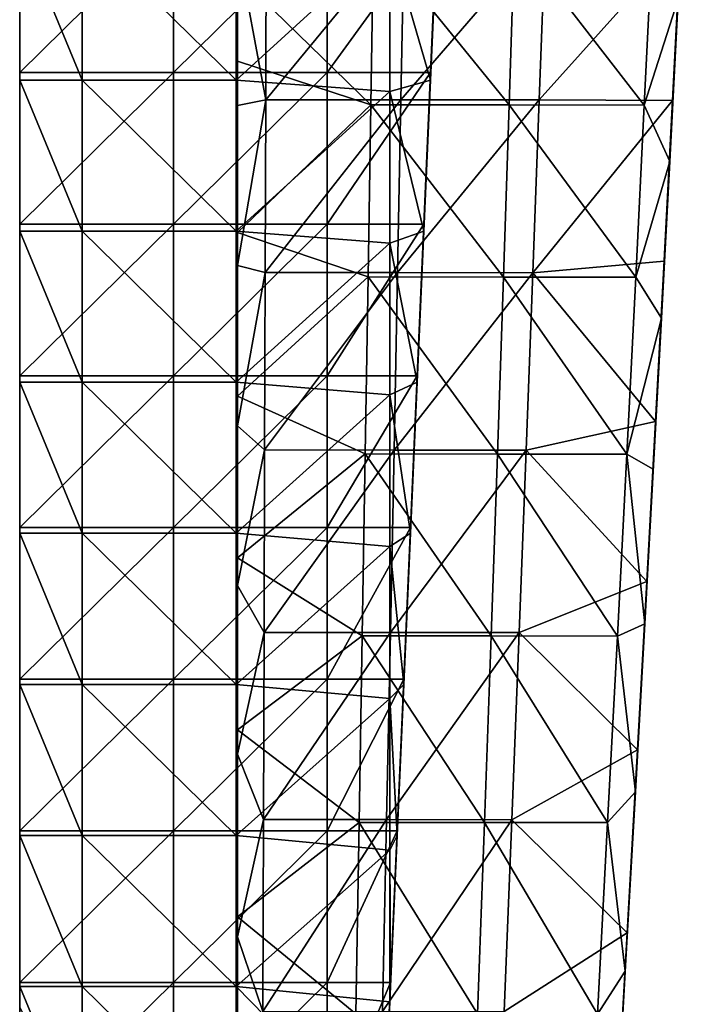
# Model space of a CAD drawing. Header units: millimetres. Extents: x -222 to 222, y 0 to 856.
# Tile 3 of 27: x -219 to -166, y 83 to 162. Entities that reach past the tile are written whole.
import ezdxf

# ---------------------------------------------------------------- set-up
doc = ezdxf.new("R2010")
doc.units = ezdxf.units.MM
doc.header["$LTSCALE"] = 65.185185
for name, color, linetype in [('41', 7, 'CONTINUOUS'), ('42', 7, 'CONTINUOUS'), ('43', 7, 'CONTINUOUS'), ('44', 7, 'CONTINUOUS'), ('47', 7, 'CONTINUOUS'), ('48', 7, 'CONTINUOUS'), ('49', 7, 'CONTINUOUS'), ('50', 7, 'CONTINUOUS')]:
    doc.layers.add(name, color=color, linetype=linetype)

msp = doc.modelspace()

# ---------------------------------------------------------------- linework, layer by layer
at = {"layer": '41', "linetype": 'Continuous'}
for points in [[(-190.353, 168.799, -461.049), (-190.562, 155.389, -462.742), (-201.25, 165.791, -461.425), (-190.353, 168.799, -461.049)], [(-190.353, 168.799, -461.049), (-179.472, 155.377, -462.741), (-190.562, 155.389, -462.742), (-190.353, 168.799, -461.049)], [(-179.037, 168.787, -461.048), (-179.472, 155.377, -462.741), (-190.353, 168.799, -461.049), (-179.037, 168.787, -461.048)], [(-179.037, 168.787, -461.048), (-168.633, 155.357, -462.741), (-179.472, 155.377, -462.741), (-179.037, 168.787, -461.048)], [(-167.982, 168.767, -461.048), (-168.633, 155.357, -462.741), (-179.037, 168.787, -461.048), (-167.982, 168.767, -461.048)], [(-167.982, 168.767, -461.048), (-165.919, 163.86, -461.661), (-168.633, 155.357, -462.741), (-167.982, 168.767, -461.048)], [(-201.25, 165.791, -461.425), (-190.562, 155.389, -462.742), (-201.25, 158.868, -462.299), (-201.25, 165.791, -461.425)], [(-165.919, 163.86, -461.661), (-166.597, 150.848, -463.32), (-168.633, 155.357, -462.741), (-165.919, 163.86, -461.661)], [(-201.25, 158.868, -462.299), (-190.562, 155.389, -462.742), (-201.25, 145.138, -464.068), (-201.25, 158.868, -462.299)], [(-190.562, 155.389, -462.742), (-190.78, 141.591, -464.532), (-201.25, 145.138, -464.068), (-190.562, 155.389, -462.742)], [(-190.562, 155.389, -462.742), (-179.931, 141.58, -464.531), (-190.78, 141.591, -464.532), (-190.562, 155.389, -462.742)], [(-179.472, 155.377, -462.741), (-179.931, 141.58, -464.531), (-190.562, 155.389, -462.742), (-179.472, 155.377, -462.741)], [(-179.472, 155.377, -462.741), (-169.318, 141.561, -464.531), (-179.931, 141.58, -464.531), (-179.472, 155.377, -462.741)], [(-168.633, 155.357, -462.741), (-169.318, 141.561, -464.531), (-179.472, 155.377, -462.741), (-168.633, 155.357, -462.741)], [(-168.633, 155.357, -462.741), (-166.597, 150.848, -463.32), (-169.318, 141.561, -464.531), (-168.633, 155.357, -462.741)], [(-166.597, 150.848, -463.32), (-167.266, 138.272, -464.963), (-169.318, 141.561, -464.531), (-166.597, 150.848, -463.32)], [(-201.25, 145.138, -464.068), (-190.78, 141.591, -464.532), (-201.25, 132.031, -465.799), (-201.25, 145.138, -464.068)], [(-190.78, 141.591, -464.532), (-191.008, 127.406, -466.419), (-201.25, 132.031, -465.799), (-190.78, 141.591, -464.532)], [(-190.78, 141.591, -464.532), (-180.412, 127.396, -466.418), (-191.008, 127.406, -466.419), (-190.78, 141.591, -464.532)], [(-179.931, 141.58, -464.531), (-180.412, 127.396, -466.418), (-190.78, 141.591, -464.532), (-179.931, 141.58, -464.531)], [(-179.931, 141.58, -464.531), (-170.036, 127.379, -466.418), (-180.412, 127.396, -466.418), (-179.931, 141.58, -464.531)], [(-169.318, 141.561, -464.531), (-170.036, 127.379, -466.418), (-179.931, 141.58, -464.531), (-169.318, 141.561, -464.531)], [(-169.318, 141.561, -464.531), (-167.266, 138.272, -464.963), (-170.036, 127.379, -466.418), (-169.318, 141.561, -464.531)], [(-167.266, 138.272, -464.963), (-167.92, 126.172, -466.58), (-170.036, 127.379, -466.418), (-167.266, 138.272, -464.963)], [(-201.25, 132.031, -465.799), (-191.008, 127.406, -466.419), (-201.25, 119.081, -467.547), (-201.25, 132.031, -465.799)], [(-191.008, 127.406, -466.419), (-191.245, 112.835, -468.402), (-201.25, 119.081, -467.547), (-191.008, 127.406, -466.419)], [(-191.008, 127.406, -466.419), (-180.917, 112.825, -468.402), (-191.245, 112.835, -468.402), (-191.008, 127.406, -466.419)], [(-180.412, 127.396, -466.418), (-180.917, 112.825, -468.402), (-191.008, 127.406, -466.419), (-180.412, 127.396, -466.418)], [(-180.412, 127.396, -466.418), (-170.789, 112.81, -468.401), (-180.917, 112.825, -468.402), (-180.412, 127.396, -466.418)], [(-170.036, 127.379, -466.418), (-170.789, 112.81, -468.401), (-180.412, 127.396, -466.418), (-170.036, 127.379, -466.418)], [(-170.036, 127.379, -466.418), (-168.6, 113.786, -468.266), (-170.789, 112.81, -468.401), (-170.036, 127.379, -466.418)], [(-167.92, 126.172, -466.58), (-168.6, 113.786, -468.266), (-170.036, 127.379, -466.418), (-167.92, 126.172, -466.58)], [(-201.25, 119.081, -467.547), (-191.245, 112.835, -468.402), (-201.25, 105.299, -469.446), (-201.25, 119.081, -467.547)], [(-168.6, 113.786, -468.266), (-169.351, 100.327, -470.134), (-170.789, 112.81, -468.401), (-168.6, 113.786, -468.266)], [(-191.245, 112.835, -468.402), (-191.493, 97.876, -470.483), (-201.25, 105.299, -469.446), (-191.245, 112.835, -468.402)], [(-191.245, 112.835, -468.402), (-181.445, 97.868, -470.483), (-191.493, 97.876, -470.483), (-191.245, 112.835, -468.402)], [(-180.917, 112.825, -468.402), (-181.445, 97.868, -470.483), (-191.245, 112.835, -468.402), (-180.917, 112.825, -468.402)], [(-180.917, 112.825, -468.402), (-171.576, 97.854, -470.482), (-181.445, 97.868, -470.483), (-180.917, 112.825, -468.402)], [(-170.789, 112.81, -468.401), (-171.576, 97.854, -470.482), (-180.917, 112.825, -468.402), (-170.789, 112.81, -468.401)], [(-170.789, 112.81, -468.401), (-169.351, 100.327, -470.134), (-171.576, 97.854, -470.482), (-170.789, 112.81, -468.401)], [(-201.25, 105.299, -469.446), (-191.493, 97.876, -470.483), (-201.25, 90.315, -471.551), (-201.25, 105.299, -469.446)], [(-169.351, 100.327, -470.134), (-170.165, 85.949, -472.167), (-171.576, 97.854, -470.482), (-169.351, 100.327, -470.134)], [(-191.493, 97.876, -470.483), (-191.749, 82.531, -472.66), (-201.25, 90.315, -471.551), (-191.493, 97.876, -470.483)], [(-191.493, 97.876, -470.483), (-181.996, 82.523, -472.66), (-191.749, 82.531, -472.66), (-191.493, 97.876, -470.483)], [(-181.445, 97.868, -470.483), (-181.996, 82.523, -472.66), (-191.493, 97.876, -470.483), (-181.445, 97.868, -470.483)], [(-181.445, 97.868, -470.483), (-172.398, 82.511, -472.66), (-181.996, 82.523, -472.66), (-181.445, 97.868, -470.483)], [(-171.576, 97.854, -470.482), (-172.398, 82.511, -472.66), (-181.445, 97.868, -470.483), (-171.576, 97.854, -470.482)], [(-171.576, 97.854, -470.482), (-170.165, 85.949, -472.167), (-172.398, 82.511, -472.66), (-171.576, 97.854, -470.482)], [(-201.25, 90.315, -471.551), (-191.749, 82.531, -472.66), (-201.25, 74.406, -473.83), (-201.25, 90.315, -471.551)], [(-170.165, 85.949, -472.167), (-171.04, 70.715, -474.361), (-172.398, 82.511, -472.66), (-170.165, 85.949, -472.167)]]:
    msp.add_3dface(points, dxfattribs=at)
at = {"layer": '42', "linetype": 'Continuous'}
for points in [[(-165.668, 169.175, -427.767), (-165.707, 168.438, -425.599), (-166.361, 155.726, -430.111), (-165.668, 169.175, -427.767)], [(-165.668, 169.175, -427.767), (-166.361, 155.726, -430.111), (-165.668, 169.046, -438.828), (-165.668, 169.175, -427.767)], [(-165.668, 169.046, -438.828), (-166.361, 155.726, -430.111), (-166.361, 155.61, -440.956), (-165.668, 169.046, -438.828)], [(-165.668, 169.046, -438.828), (-166.361, 155.61, -440.956), (-165.668, 168.901, -450.144), (-165.668, 169.046, -438.828)], [(-165.919, 163.86, -461.661), (-165.668, 168.901, -450.144), (-166.361, 155.478, -452.046), (-165.919, 163.86, -461.661)], [(-165.668, 168.901, -450.144), (-166.361, 155.61, -440.956), (-166.361, 155.478, -452.046), (-165.668, 168.901, -450.144)], [(-165.707, 168.438, -425.599), (-166.362, 155.732, -427.854), (-166.361, 155.726, -430.111), (-165.707, 168.438, -425.599)], [(-166.597, 150.848, -463.32), (-165.919, 163.86, -461.661), (-166.361, 155.478, -452.046), (-166.597, 150.848, -463.32)], [(-166.361, 155.726, -430.111), (-167.04, 142.851, -430.197), (-167.09, 141.89, -432.585), (-166.361, 155.726, -430.111)], [(-166.361, 155.726, -430.111), (-167.09, 141.89, -432.585), (-166.361, 155.61, -440.956), (-166.361, 155.726, -430.111)], [(-166.361, 155.61, -440.956), (-167.09, 141.89, -432.585), (-167.09, 141.787, -443.205), (-166.361, 155.61, -440.956)], [(-166.361, 155.61, -440.956), (-167.09, 141.787, -443.205), (-166.361, 155.478, -452.046), (-166.361, 155.61, -440.956)], [(-166.597, 150.848, -463.32), (-166.361, 155.478, -452.046), (-167.09, 141.669, -454.054), (-166.597, 150.848, -463.32)], [(-166.361, 155.478, -452.046), (-167.09, 141.787, -443.205), (-167.09, 141.669, -454.054), (-166.361, 155.478, -452.046)], [(-166.362, 155.732, -427.854), (-167.04, 142.851, -430.197), (-166.361, 155.726, -430.111), (-166.362, 155.732, -427.854)], [(-167.266, 138.272, -464.963), (-166.597, 150.848, -463.32), (-167.09, 141.669, -454.054), (-167.266, 138.272, -464.963)], [(-167.04, 142.851, -430.197), (-167.729, 129.999, -432.586), (-167.09, 141.89, -432.585), (-167.04, 142.851, -430.197)], [(-167.09, 141.89, -432.585), (-167.729, 129.999, -432.586), (-167.854, 127.668, -435.191), (-167.09, 141.89, -432.585)], [(-167.09, 141.89, -432.585), (-167.854, 127.668, -435.191), (-167.09, 141.787, -443.205), (-167.09, 141.89, -432.585)], [(-167.09, 141.787, -443.205), (-167.854, 127.668, -435.191), (-167.854, 127.578, -445.573), (-167.09, 141.787, -443.205)], [(-167.09, 141.787, -443.205), (-167.854, 127.578, -445.573), (-167.09, 141.669, -454.054), (-167.09, 141.787, -443.205)], [(-167.266, 138.272, -464.963), (-167.09, 141.669, -454.054), (-167.854, 127.473, -456.169), (-167.266, 138.272, -464.963)], [(-167.09, 141.669, -454.054), (-167.854, 127.578, -445.573), (-167.854, 127.473, -456.169), (-167.09, 141.669, -454.054)], [(-167.92, 126.172, -466.58), (-167.266, 138.272, -464.963), (-167.854, 127.473, -456.169), (-167.92, 126.172, -466.58)], [(-167.729, 129.999, -432.586), (-168.428, 117.186, -435.016), (-167.854, 127.668, -435.191), (-167.729, 129.999, -432.586)], [(-167.854, 127.668, -435.191), (-168.428, 117.186, -435.016), (-168.654, 113.06, -437.928), (-167.854, 127.668, -435.191)], [(-167.854, 127.668, -435.191), (-168.654, 113.06, -437.928), (-167.854, 127.578, -445.573), (-167.854, 127.668, -435.191)], [(-167.854, 127.578, -445.573), (-168.654, 113.06, -437.928), (-168.654, 112.982, -448.061), (-167.854, 127.578, -445.573)], [(-167.854, 127.578, -445.573), (-168.654, 112.982, -448.061), (-167.854, 127.473, -456.169), (-167.854, 127.578, -445.573)], [(-167.92, 126.172, -466.58), (-167.854, 127.473, -456.169), (-168.654, 112.892, -458.391), (-167.92, 126.172, -466.58)], [(-167.854, 127.473, -456.169), (-168.654, 112.982, -448.061), (-168.654, 112.892, -458.391), (-167.854, 127.473, -456.169)], [(-168.6, 113.786, -468.266), (-167.92, 126.172, -466.58), (-168.654, 112.892, -458.391), (-168.6, 113.786, -468.266)], [(-168.428, 117.186, -435.016), (-169.176, 103.685, -437.624), (-168.654, 113.06, -437.928), (-168.428, 117.186, -435.016)], [(-169.351, 100.327, -470.134), (-168.6, 113.786, -468.266), (-168.654, 112.892, -458.391), (-169.351, 100.327, -470.134)], [(-168.654, 113.06, -437.928), (-169.176, 103.685, -437.624), (-169.49, 98.067, -440.795), (-168.654, 113.06, -437.928)], [(-168.654, 113.06, -437.928), (-169.49, 98.067, -440.795), (-168.654, 112.982, -448.061), (-168.654, 113.06, -437.928)], [(-168.654, 112.982, -448.061), (-169.49, 98.067, -440.795), (-169.49, 98, -450.669), (-168.654, 112.982, -448.061)], [(-168.654, 112.982, -448.061), (-169.49, 98, -450.669), (-168.654, 112.892, -458.391), (-168.654, 112.982, -448.061)], [(-169.351, 100.327, -470.134), (-168.654, 112.892, -458.391), (-169.49, 97.923, -460.719), (-169.351, 100.327, -470.134)], [(-168.654, 112.892, -458.391), (-169.49, 98, -450.669), (-169.49, 97.923, -460.719), (-168.654, 112.892, -458.391)], [(-169.176, 103.685, -437.624), (-170.002, 89.017, -440.51), (-169.49, 98.067, -440.795), (-169.176, 103.685, -437.624)], [(-170.165, 85.949, -472.167), (-169.351, 100.327, -470.134), (-169.49, 97.923, -460.719), (-170.165, 85.949, -472.167)], [(-169.49, 98.067, -440.795), (-170.002, 89.017, -440.51), (-170.361, 82.687, -443.794), (-169.49, 98.067, -440.795)], [(-169.49, 98.067, -440.795), (-170.361, 82.687, -443.794), (-169.49, 98, -450.669), (-169.49, 98.067, -440.795)], [(-169.49, 98, -450.669), (-170.361, 82.687, -443.794), (-170.361, 82.633, -453.398), (-169.49, 98, -450.669)], [(-169.49, 98, -450.669), (-170.361, 82.633, -453.398), (-169.49, 97.923, -460.719), (-169.49, 98, -450.669)], [(-170.165, 85.949, -472.167), (-169.49, 97.923, -460.719), (-170.361, 82.569, -463.153), (-170.165, 85.949, -472.167)], [(-169.49, 97.923, -460.719), (-170.361, 82.633, -453.398), (-170.361, 82.569, -463.153), (-169.49, 97.923, -460.719)], [(-170.002, 89.017, -440.51), (-170.894, 73.406, -443.637), (-170.361, 82.687, -443.794), (-170.002, 89.017, -440.51)], [(-171.04, 70.715, -474.361), (-170.165, 85.949, -472.167), (-170.361, 82.569, -463.153), (-171.04, 70.715, -474.361)]]:
    msp.add_3dface(points, dxfattribs=at)
at = {"layer": '43', "linetype": 'Continuous'}
for points in [[(-198.932, 169.241, -425.467), (-201.25, 167.995, -425.685), (-198.975, 155.786, -427.853), (-198.932, 169.241, -425.467)], [(-198.932, 169.241, -425.467), (-198.975, 155.786, -427.853), (-187.881, 169.235, -425.467), (-198.932, 169.241, -425.467)], [(-187.881, 169.235, -425.467), (-198.975, 155.786, -427.853), (-188.139, 155.781, -427.853), (-187.881, 169.235, -425.467)], [(-187.881, 169.235, -425.467), (-188.139, 155.781, -427.853), (-176.565, 169.221, -425.466), (-187.881, 169.235, -425.467)], [(-176.565, 169.221, -425.466), (-188.139, 155.781, -427.853), (-177.05, 155.768, -427.853), (-176.565, 169.221, -425.466)], [(-165.707, 168.438, -425.599), (-176.565, 169.221, -425.466), (-177.05, 155.768, -427.853), (-165.707, 168.438, -425.599)], [(-166.362, 155.732, -427.854), (-165.707, 168.438, -425.599), (-177.05, 155.768, -427.853), (-166.362, 155.732, -427.854)], [(-201.25, 167.995, -425.685), (-201.25, 155.329, -427.935), (-198.975, 155.786, -427.853), (-201.25, 167.995, -425.685)], [(-201.25, 155.329, -427.935), (-201.25, 142.49, -430.271), (-198.975, 155.786, -427.853), (-201.25, 155.329, -427.935)], [(-198.975, 155.786, -427.853), (-201.25, 142.49, -430.271), (-199.019, 141.946, -430.372), (-198.975, 155.786, -427.853)], [(-198.975, 155.786, -427.853), (-199.019, 141.946, -430.372), (-188.139, 155.781, -427.853), (-198.975, 155.786, -427.853)], [(-188.139, 155.781, -427.853), (-199.019, 141.946, -430.372), (-188.41, 141.941, -430.371), (-188.139, 155.781, -427.853)], [(-188.139, 155.781, -427.853), (-188.41, 141.941, -430.371), (-177.05, 155.768, -427.853), (-188.139, 155.781, -427.853)], [(-177.05, 155.768, -427.853), (-188.41, 141.941, -430.371), (-177.56, 141.928, -430.371), (-177.05, 155.768, -427.853)], [(-166.362, 155.732, -427.854), (-177.05, 155.768, -427.853), (-177.56, 141.928, -430.371), (-166.362, 155.732, -427.854)], [(-167.04, 142.851, -430.197), (-166.362, 155.732, -427.854), (-177.56, 141.928, -430.371), (-167.04, 142.851, -430.197)], [(-167.729, 129.999, -432.586), (-167.04, 142.851, -430.197), (-177.56, 141.928, -430.371), (-167.729, 129.999, -432.586)], [(-201.25, 142.49, -430.271), (-201.25, 129.657, -432.658), (-199.019, 141.946, -430.372), (-201.25, 142.49, -430.271)], [(-199.019, 141.946, -430.372), (-201.25, 129.657, -432.658), (-199.064, 127.719, -433.023), (-199.019, 141.946, -430.372)], [(-199.019, 141.946, -430.372), (-199.064, 127.719, -433.023), (-188.41, 141.941, -430.371), (-199.019, 141.946, -430.372)], [(-188.41, 141.941, -430.371), (-199.064, 127.719, -433.023), (-188.693, 127.714, -433.022), (-188.41, 141.941, -430.371)], [(-188.41, 141.941, -430.371), (-188.693, 127.714, -433.022), (-177.56, 141.928, -430.371), (-188.41, 141.941, -430.371)], [(-177.56, 141.928, -430.371), (-188.693, 127.714, -433.022), (-178.097, 127.702, -433.022), (-177.56, 141.928, -430.371)], [(-167.729, 129.999, -432.586), (-177.56, 141.928, -430.371), (-178.097, 127.702, -433.022), (-167.729, 129.999, -432.586)], [(-201.25, 129.657, -432.658), (-201.25, 116.848, -435.088), (-199.064, 127.719, -433.023), (-201.25, 129.657, -432.658)], [(-168.428, 117.186, -435.016), (-167.729, 129.999, -432.586), (-178.097, 127.702, -433.022), (-168.428, 117.186, -435.016)], [(-199.064, 127.719, -433.023), (-201.25, 116.848, -435.088), (-199.111, 113.106, -435.806), (-199.064, 127.719, -433.023)], [(-199.064, 127.719, -433.023), (-199.111, 113.106, -435.806), (-188.693, 127.714, -433.022), (-199.064, 127.719, -433.023)], [(-188.693, 127.714, -433.022), (-199.111, 113.106, -435.806), (-188.988, 113.101, -435.806), (-188.693, 127.714, -433.022)], [(-188.693, 127.714, -433.022), (-188.988, 113.101, -435.806), (-178.097, 127.702, -433.022), (-188.693, 127.714, -433.022)], [(-178.097, 127.702, -433.022), (-188.988, 113.101, -435.806), (-178.659, 113.091, -435.806), (-178.097, 127.702, -433.022)], [(-168.428, 117.186, -435.016), (-178.097, 127.702, -433.022), (-178.659, 113.091, -435.806), (-168.428, 117.186, -435.016)], [(-201.25, 116.848, -435.088), (-201.25, 103.356, -437.695), (-199.111, 113.106, -435.806), (-201.25, 116.848, -435.088)], [(-169.176, 103.685, -437.624), (-168.428, 117.186, -435.016), (-178.659, 113.091, -435.806), (-169.176, 103.685, -437.624)], [(-199.111, 113.106, -435.806), (-201.25, 103.356, -437.695), (-199.16, 98.107, -438.722), (-199.111, 113.106, -435.806)], [(-199.111, 113.106, -435.806), (-199.16, 98.107, -438.722), (-188.988, 113.101, -435.806), (-199.111, 113.106, -435.806)], [(-188.988, 113.101, -435.806), (-199.16, 98.107, -438.722), (-189.296, 98.103, -438.722), (-188.988, 113.101, -435.806)], [(-188.988, 113.101, -435.806), (-189.296, 98.103, -438.722), (-178.659, 113.091, -435.806), (-188.988, 113.101, -435.806)], [(-178.659, 113.091, -435.806), (-189.296, 98.103, -438.722), (-179.248, 98.093, -438.722), (-178.659, 113.091, -435.806)], [(-169.176, 103.685, -437.624), (-178.659, 113.091, -435.806), (-179.248, 98.093, -438.722), (-169.176, 103.685, -437.624)], [(-170.002, 89.017, -440.51), (-169.176, 103.685, -437.624), (-179.248, 98.093, -438.722), (-170.002, 89.017, -440.51)], [(-201.25, 103.356, -437.695), (-201.25, 88.712, -440.577), (-199.16, 98.107, -438.722), (-201.25, 103.356, -437.695)], [(-199.16, 98.107, -438.722), (-201.25, 88.712, -440.577), (-199.209, 82.721, -441.771), (-199.16, 98.107, -438.722)], [(-199.16, 98.107, -438.722), (-199.209, 82.721, -441.771), (-189.296, 98.103, -438.722), (-199.16, 98.107, -438.722)], [(-189.296, 98.103, -438.722), (-199.209, 82.721, -441.771), (-189.616, 82.718, -441.77), (-189.296, 98.103, -438.722)], [(-189.296, 98.103, -438.722), (-189.616, 82.718, -441.77), (-179.248, 98.093, -438.722), (-189.296, 98.103, -438.722)], [(-179.248, 98.093, -438.722), (-189.616, 82.718, -441.77), (-179.862, 82.709, -441.77), (-179.248, 98.093, -438.722)], [(-170.002, 89.017, -440.51), (-179.248, 98.093, -438.722), (-179.862, 82.709, -441.77), (-170.002, 89.017, -440.51)], [(-201.25, 88.712, -440.577), (-201.25, 73.136, -443.697), (-199.209, 82.721, -441.771), (-201.25, 88.712, -440.577)], [(-170.894, 73.406, -443.637), (-170.002, 89.017, -440.51), (-179.862, 82.709, -441.77), (-170.894, 73.406, -443.637)]]:
    msp.add_3dface(points, dxfattribs=at)
at = {"layer": '44', "linetype": 'Continuous'}
for points in [[(-201.25, 167.995, -425.685), (-201.25, 169.118, -436.375), (-201.25, 155.677, -438.552), (-201.25, 167.995, -425.685)], [(-201.25, 168.975, -447.691), (-201.25, 155.547, -449.642), (-201.25, 169.118, -436.375), (-201.25, 168.975, -447.691)], [(-201.25, 169.118, -436.375), (-201.25, 155.547, -449.642), (-201.25, 155.677, -438.552), (-201.25, 169.118, -436.375)], [(-201.25, 168.832, -458.749), (-201.25, 155.418, -460.484), (-201.25, 168.975, -447.691), (-201.25, 168.832, -458.749)], [(-201.25, 168.975, -447.691), (-201.25, 155.418, -460.484), (-201.25, 155.547, -449.642), (-201.25, 168.975, -447.691)], [(-201.25, 165.791, -461.425), (-201.25, 158.868, -462.299), (-201.25, 168.832, -458.749), (-201.25, 165.791, -461.425)], [(-201.25, 168.832, -458.749), (-201.25, 158.868, -462.299), (-201.25, 155.418, -460.484), (-201.25, 168.832, -458.749)], [(-201.25, 155.329, -427.935), (-201.25, 167.995, -425.685), (-201.25, 155.677, -438.552), (-201.25, 155.329, -427.935)], [(-201.25, 158.868, -462.299), (-201.25, 145.138, -464.068), (-201.25, 155.418, -460.484), (-201.25, 158.868, -462.299)], [(-201.25, 155.329, -427.935), (-201.25, 155.677, -438.552), (-201.25, 141.849, -440.852), (-201.25, 155.329, -427.935)], [(-201.25, 155.547, -449.642), (-201.25, 141.733, -451.702), (-201.25, 155.677, -438.552), (-201.25, 155.547, -449.642)], [(-201.25, 155.677, -438.552), (-201.25, 141.733, -451.702), (-201.25, 141.849, -440.852), (-201.25, 155.677, -438.552)], [(-201.25, 155.418, -460.484), (-201.25, 141.617, -462.318), (-201.25, 155.547, -449.642), (-201.25, 155.418, -460.484)], [(-201.25, 155.547, -449.642), (-201.25, 141.617, -462.318), (-201.25, 141.733, -451.702), (-201.25, 155.547, -449.642)], [(-201.25, 155.418, -460.484), (-201.25, 145.138, -464.068), (-201.25, 141.617, -462.318), (-201.25, 155.418, -460.484)], [(-201.25, 142.49, -430.271), (-201.25, 155.329, -427.935), (-201.25, 141.849, -440.852), (-201.25, 142.49, -430.271)], [(-201.25, 145.138, -464.068), (-201.25, 132.031, -465.799), (-201.25, 141.617, -462.318), (-201.25, 145.138, -464.068)], [(-201.25, 129.657, -432.658), (-201.25, 142.49, -430.271), (-201.25, 141.849, -440.852), (-201.25, 129.657, -432.658)], [(-201.25, 129.657, -432.658), (-201.25, 141.849, -440.852), (-201.25, 127.634, -443.275), (-201.25, 129.657, -432.658)], [(-201.25, 141.733, -451.702), (-201.25, 127.532, -453.871), (-201.25, 141.849, -440.852), (-201.25, 141.733, -451.702)], [(-201.25, 141.849, -440.852), (-201.25, 127.532, -453.871), (-201.25, 127.634, -443.275), (-201.25, 141.849, -440.852)], [(-201.25, 141.617, -462.318), (-201.25, 127.43, -464.25), (-201.25, 141.733, -451.702), (-201.25, 141.617, -462.318)], [(-201.25, 141.733, -451.702), (-201.25, 127.43, -464.25), (-201.25, 127.532, -453.871), (-201.25, 141.733, -451.702)], [(-201.25, 141.617, -462.318), (-201.25, 132.031, -465.799), (-201.25, 127.43, -464.25), (-201.25, 141.617, -462.318)], [(-201.25, 132.031, -465.799), (-201.25, 119.081, -467.547), (-201.25, 127.43, -464.25), (-201.25, 132.031, -465.799)], [(-201.25, 116.848, -435.088), (-201.25, 129.657, -432.658), (-201.25, 127.634, -443.275), (-201.25, 116.848, -435.088)], [(-201.25, 116.848, -435.088), (-201.25, 127.634, -443.275), (-201.25, 113.033, -445.82), (-201.25, 116.848, -435.088)], [(-201.25, 127.532, -453.871), (-201.25, 112.944, -456.15), (-201.25, 127.634, -443.275), (-201.25, 127.532, -453.871)], [(-201.25, 127.634, -443.275), (-201.25, 112.944, -456.15), (-201.25, 113.033, -445.82), (-201.25, 127.634, -443.275)], [(-201.25, 127.43, -464.25), (-201.25, 112.855, -466.281), (-201.25, 127.532, -453.871), (-201.25, 127.43, -464.25)], [(-201.25, 127.532, -453.871), (-201.25, 112.855, -466.281), (-201.25, 112.944, -456.15), (-201.25, 127.532, -453.871)], [(-201.25, 127.43, -464.25), (-201.25, 119.081, -467.547), (-201.25, 112.855, -466.281), (-201.25, 127.43, -464.25)], [(-201.25, 119.081, -467.547), (-201.25, 105.299, -469.446), (-201.25, 112.855, -466.281), (-201.25, 119.081, -467.547)], [(-201.25, 103.356, -437.695), (-201.25, 116.848, -435.088), (-201.25, 113.033, -445.82), (-201.25, 103.356, -437.695)], [(-201.25, 103.356, -437.695), (-201.25, 113.033, -445.82), (-201.25, 98.045, -448.488), (-201.25, 103.356, -437.695)], [(-201.25, 112.944, -456.15), (-201.25, 97.969, -458.538), (-201.25, 113.033, -445.82), (-201.25, 112.944, -456.15)], [(-201.25, 113.033, -445.82), (-201.25, 97.969, -458.538), (-201.25, 98.045, -448.488), (-201.25, 113.033, -445.82)], [(-201.25, 112.855, -466.281), (-201.25, 97.894, -468.41), (-201.25, 112.944, -456.15), (-201.25, 112.855, -466.281)], [(-201.25, 112.944, -456.15), (-201.25, 97.894, -468.41), (-201.25, 97.969, -458.538), (-201.25, 112.944, -456.15)], [(-201.25, 112.855, -466.281), (-201.25, 105.299, -469.446), (-201.25, 97.894, -468.41), (-201.25, 112.855, -466.281)], [(-201.25, 105.299, -469.446), (-201.25, 90.315, -471.551), (-201.25, 97.894, -468.41), (-201.25, 105.299, -469.446)], [(-201.25, 88.712, -440.577), (-201.25, 103.356, -437.695), (-201.25, 98.045, -448.488), (-201.25, 88.712, -440.577)], [(-201.25, 88.712, -440.577), (-201.25, 98.045, -448.488), (-201.25, 82.671, -451.279), (-201.25, 88.712, -440.577)], [(-201.25, 97.969, -458.538), (-201.25, 82.608, -461.035), (-201.25, 98.045, -448.488), (-201.25, 97.969, -458.538)], [(-201.25, 98.045, -448.488), (-201.25, 82.608, -461.035), (-201.25, 82.671, -451.279), (-201.25, 98.045, -448.488)], [(-201.25, 97.894, -468.41), (-201.25, 82.545, -470.637), (-201.25, 97.969, -458.538), (-201.25, 97.894, -468.41)], [(-201.25, 97.969, -458.538), (-201.25, 82.545, -470.637), (-201.25, 82.608, -461.035), (-201.25, 97.969, -458.538)], [(-201.25, 97.894, -468.41), (-201.25, 90.315, -471.551), (-201.25, 82.545, -470.637), (-201.25, 97.894, -468.41)], [(-201.25, 90.315, -471.551), (-201.25, 74.406, -473.83), (-201.25, 82.545, -470.637), (-201.25, 90.315, -471.551)], [(-201.25, 73.136, -443.697), (-201.25, 88.712, -440.577), (-201.25, 82.671, -451.279), (-201.25, 73.136, -443.697)]]:
    msp.add_3dface(points, dxfattribs=at)
at = {"layer": '47', "linetype": 'Continuous'}
for points in [[(-218.7, 170.114, -14.092), (-218.7, 157.963, -14.092), (-206.379, 170.114, -14.092), (-218.7, 170.114, -14.092)], [(-206.379, 170.114, -14.092), (-218.7, 157.963, -14.092), (-206.379, 157.963, -14.092), (-206.379, 170.114, -14.092)], [(-206.379, 170.114, -14.092), (-206.379, 157.963, -14.092), (-194.046, 170.114, -14.092), (-206.379, 170.114, -14.092)], [(-194.046, 170.114, -14.092), (-206.379, 157.963, -14.092), (-194.046, 157.963, -14.092), (-194.046, 170.114, -14.092)], [(-194.046, 170.114, -14.092), (-194.046, 157.963, -14.092), (-185.233, 170.114, -14.092), (-194.046, 170.114, -14.092)], [(-185.233, 170.114, -14.092), (-194.046, 157.963, -14.092), (-185.767, 157.963, -14.092), (-185.233, 170.114, -14.092)], [(-218.7, 157.963, -14.092), (-218.7, 145.812, -14.092), (-206.379, 157.963, -14.092), (-218.7, 157.963, -14.092)], [(-206.379, 157.963, -14.092), (-218.7, 145.812, -14.092), (-206.379, 145.812, -14.092), (-206.379, 157.963, -14.092)], [(-206.379, 157.963, -14.092), (-206.379, 145.812, -14.092), (-194.046, 157.963, -14.092), (-206.379, 157.963, -14.092)], [(-194.046, 157.963, -14.092), (-206.379, 145.812, -14.092), (-194.046, 145.812, -14.092), (-194.046, 157.963, -14.092)], [(-194.046, 157.963, -14.092), (-194.046, 145.812, -14.092), (-185.767, 157.963, -14.092), (-194.046, 157.963, -14.092)], [(-185.767, 157.963, -14.092), (-194.046, 145.812, -14.092), (-186.3, 145.812, -14.092), (-185.767, 157.963, -14.092)], [(-218.7, 145.812, -14.092), (-218.7, 133.661, -14.092), (-206.379, 145.812, -14.092), (-218.7, 145.812, -14.092)], [(-206.379, 145.812, -14.092), (-218.7, 133.661, -14.092), (-206.379, 133.661, -14.092), (-206.379, 145.812, -14.092)], [(-206.379, 145.812, -14.092), (-206.379, 133.661, -14.092), (-194.046, 145.812, -14.092), (-206.379, 145.812, -14.092)], [(-194.046, 145.812, -14.092), (-206.379, 133.661, -14.092), (-194.046, 133.661, -14.092), (-194.046, 145.812, -14.092)], [(-194.046, 145.812, -14.092), (-194.046, 133.661, -14.092), (-186.3, 145.812, -14.092), (-194.046, 145.812, -14.092)], [(-186.3, 145.812, -14.092), (-194.046, 133.661, -14.092), (-186.833, 133.661, -14.092), (-186.3, 145.812, -14.092)], [(-218.7, 133.661, -14.092), (-218.7, 121.51, -14.092), (-206.379, 133.661, -14.092), (-218.7, 133.661, -14.092)], [(-206.379, 133.661, -14.092), (-218.7, 121.51, -14.092), (-206.379, 121.51, -14.092), (-206.379, 133.661, -14.092)], [(-206.379, 133.661, -14.092), (-206.379, 121.51, -14.092), (-194.046, 133.661, -14.092), (-206.379, 133.661, -14.092)], [(-194.046, 133.661, -14.092), (-206.379, 121.51, -14.092), (-194.046, 121.51, -14.092), (-194.046, 133.661, -14.092)], [(-194.046, 133.661, -14.092), (-194.046, 121.51, -14.092), (-186.833, 133.661, -14.092), (-194.046, 133.661, -14.092)], [(-186.833, 133.661, -14.092), (-194.046, 121.51, -14.092), (-187.367, 121.51, -14.092), (-186.833, 133.661, -14.092)], [(-218.7, 121.51, -14.092), (-218.7, 109.359, -14.092), (-206.379, 121.51, -14.092), (-218.7, 121.51, -14.092)], [(-206.379, 121.51, -14.092), (-218.7, 109.359, -14.092), (-206.379, 109.359, -14.092), (-206.379, 121.51, -14.092)], [(-206.379, 121.51, -14.092), (-206.379, 109.359, -14.092), (-194.046, 121.51, -14.092), (-206.379, 121.51, -14.092)], [(-194.046, 121.51, -14.092), (-206.379, 109.359, -14.092), (-194.046, 109.359, -14.092), (-194.046, 121.51, -14.092)], [(-194.046, 121.51, -14.092), (-194.046, 109.359, -14.092), (-187.367, 121.51, -14.092), (-194.046, 121.51, -14.092)], [(-187.367, 121.51, -14.092), (-194.046, 109.359, -14.092), (-187.9, 109.359, -14.092), (-187.367, 121.51, -14.092)], [(-218.7, 109.359, -14.092), (-218.7, 97.208, -14.092), (-206.379, 109.359, -14.092), (-218.7, 109.359, -14.092)], [(-206.379, 109.359, -14.092), (-218.7, 97.208, -14.092), (-206.379, 97.208, -14.092), (-206.379, 109.359, -14.092)], [(-206.379, 109.359, -14.092), (-206.379, 97.208, -14.092), (-194.046, 109.359, -14.092), (-206.379, 109.359, -14.092)], [(-194.046, 109.359, -14.092), (-206.379, 97.208, -14.092), (-194.046, 97.208, -14.092), (-194.046, 109.359, -14.092)], [(-194.046, 109.359, -14.092), (-194.046, 97.208, -14.092), (-187.9, 109.359, -14.092), (-194.046, 109.359, -14.092)], [(-187.9, 109.359, -14.092), (-194.046, 97.208, -14.092), (-188.433, 97.208, -14.092), (-187.9, 109.359, -14.092)], [(-218.7, 97.208, -14.092), (-218.7, 85.057, -14.092), (-206.379, 97.208, -14.092), (-218.7, 97.208, -14.092)], [(-206.379, 97.208, -14.092), (-218.7, 85.057, -14.092), (-206.379, 85.057, -14.092), (-206.379, 97.208, -14.092)], [(-206.379, 97.208, -14.092), (-206.379, 85.057, -14.092), (-194.046, 97.208, -14.092), (-206.379, 97.208, -14.092)], [(-194.046, 97.208, -14.092), (-206.379, 85.057, -14.092), (-194.046, 85.057, -14.092), (-194.046, 97.208, -14.092)], [(-194.046, 97.208, -14.092), (-194.046, 85.057, -14.092), (-188.433, 97.208, -14.092), (-194.046, 97.208, -14.092)], [(-188.433, 97.208, -14.092), (-194.046, 85.057, -14.092), (-188.967, 85.057, -14.092), (-188.433, 97.208, -14.092)], [(-218.7, 85.057, -14.092), (-218.7, 72.906, -14.092), (-206.379, 85.057, -14.092), (-218.7, 85.057, -14.092)], [(-206.379, 85.057, -14.092), (-218.7, 72.906, -14.092), (-206.379, 72.906, -14.092), (-206.379, 85.057, -14.092)], [(-206.379, 85.057, -14.092), (-206.379, 72.906, -14.092), (-194.046, 85.057, -14.092), (-206.379, 85.057, -14.092)], [(-194.046, 85.057, -14.092), (-206.379, 72.906, -14.092), (-194.046, 72.906, -14.092), (-194.046, 85.057, -14.092)], [(-194.046, 85.057, -14.092), (-194.046, 72.906, -14.092), (-188.967, 85.057, -14.092), (-194.046, 85.057, -14.092)], [(-188.967, 85.057, -14.092), (-194.046, 72.906, -14.092), (-189.5, 72.906, -14.092), (-188.967, 85.057, -14.092)]]:
    msp.add_3dface(points, dxfattribs=at)
at = {"layer": '48', "linetype": 'Continuous'}
for points in [[(-185.233, 170.114, -14.092), (-185.767, 157.963, -14.092), (-185.233, 169.877, -26.217), (-185.233, 170.114, -14.092)], [(-185.233, 169.877, -26.217), (-185.767, 157.963, -14.092), (-185.767, 157.743, -26.024), (-185.233, 169.877, -26.217)], [(-185.233, 169.877, -26.217), (-185.767, 157.743, -26.024), (-185.233, 169.641, -38.355), (-185.233, 169.877, -26.217)], [(-185.233, 169.641, -38.355), (-185.767, 157.743, -26.024), (-185.767, 157.523, -37.968), (-185.233, 169.641, -38.355)], [(-185.233, 169.641, -38.355), (-185.767, 157.523, -37.968), (-185.233, 169.461, -47.548), (-185.233, 169.641, -38.355)], [(-185.233, 169.461, -47.548), (-185.767, 157.523, -37.968), (-185.767, 157.357, -47.015), (-185.233, 169.461, -47.548)], [(-185.767, 157.963, -14.092), (-186.3, 145.812, -14.092), (-185.767, 157.743, -26.024), (-185.767, 157.963, -14.092)], [(-185.767, 157.743, -26.024), (-186.3, 145.812, -14.092), (-186.3, 145.609, -25.831), (-185.767, 157.743, -26.024)], [(-185.767, 157.743, -26.024), (-186.3, 145.609, -25.831), (-185.767, 157.523, -37.968), (-185.767, 157.743, -26.024)], [(-185.767, 157.523, -37.968), (-186.3, 145.609, -25.831), (-186.3, 145.406, -37.582), (-185.767, 157.523, -37.968)], [(-185.767, 157.523, -37.968), (-186.3, 145.406, -37.582), (-185.767, 157.357, -47.015), (-185.767, 157.523, -37.968)], [(-185.767, 157.357, -47.015), (-186.3, 145.406, -37.582), (-186.3, 145.252, -46.483), (-185.767, 157.357, -47.015)], [(-186.3, 145.812, -14.092), (-186.833, 133.661, -14.092), (-186.3, 145.609, -25.831), (-186.3, 145.812, -14.092)], [(-186.3, 145.609, -25.831), (-186.833, 133.661, -14.092), (-186.833, 133.475, -25.638), (-186.3, 145.609, -25.831)], [(-186.3, 145.609, -25.831), (-186.833, 133.475, -25.638), (-186.3, 145.406, -37.582), (-186.3, 145.609, -25.831)], [(-186.3, 145.406, -37.582), (-186.833, 133.475, -25.638), (-186.833, 133.289, -37.196), (-186.3, 145.406, -37.582)], [(-186.3, 145.406, -37.582), (-186.833, 133.289, -37.196), (-186.3, 145.252, -46.483), (-186.3, 145.406, -37.582)], [(-186.3, 145.252, -46.483), (-186.833, 133.289, -37.196), (-186.833, 133.148, -45.95), (-186.3, 145.252, -46.483)], [(-186.833, 133.661, -14.092), (-187.367, 121.51, -14.092), (-186.833, 133.475, -25.638), (-186.833, 133.661, -14.092)], [(-186.833, 133.475, -25.638), (-187.367, 121.51, -14.092), (-187.367, 121.341, -25.445), (-186.833, 133.475, -25.638)], [(-186.833, 133.475, -25.638), (-187.367, 121.341, -25.445), (-186.833, 133.289, -37.196), (-186.833, 133.475, -25.638)], [(-186.833, 133.289, -37.196), (-187.367, 121.341, -25.445), (-187.367, 121.172, -36.81), (-186.833, 133.289, -37.196)], [(-186.833, 133.289, -37.196), (-187.367, 121.172, -36.81), (-186.833, 133.148, -45.95), (-186.833, 133.289, -37.196)], [(-186.833, 133.148, -45.95), (-187.367, 121.172, -36.81), (-187.367, 121.044, -45.418), (-186.833, 133.148, -45.95)], [(-187.367, 121.51, -14.092), (-187.9, 109.359, -14.092), (-187.367, 121.341, -25.445), (-187.367, 121.51, -14.092)], [(-187.367, 121.341, -25.445), (-187.9, 109.359, -14.092), (-187.9, 109.207, -25.252), (-187.367, 121.341, -25.445)], [(-187.367, 121.341, -25.445), (-187.9, 109.207, -25.252), (-187.367, 121.172, -36.81), (-187.367, 121.341, -25.445)], [(-187.367, 121.172, -36.81), (-187.9, 109.207, -25.252), (-187.9, 109.055, -36.424), (-187.367, 121.172, -36.81)], [(-187.367, 121.172, -36.81), (-187.9, 109.055, -36.424), (-187.367, 121.044, -45.418), (-187.367, 121.172, -36.81)], [(-187.367, 121.044, -45.418), (-187.9, 109.055, -36.424), (-187.9, 108.939, -44.885), (-187.367, 121.044, -45.418)], [(-187.9, 109.359, -14.092), (-188.433, 97.208, -14.092), (-187.9, 109.207, -25.252), (-187.9, 109.359, -14.092)], [(-187.9, 109.207, -25.252), (-188.433, 97.208, -14.092), (-188.433, 97.073, -25.059), (-187.9, 109.207, -25.252)], [(-187.9, 109.207, -25.252), (-188.433, 97.073, -25.059), (-187.9, 109.055, -36.424), (-187.9, 109.207, -25.252)], [(-187.9, 109.055, -36.424), (-188.433, 97.073, -25.059), (-188.433, 96.937, -36.037), (-187.9, 109.055, -36.424)], [(-187.9, 109.055, -36.424), (-188.433, 96.937, -36.037), (-187.9, 108.939, -44.885), (-187.9, 109.055, -36.424)], [(-187.9, 108.939, -44.885), (-188.433, 96.937, -36.037), (-188.433, 96.835, -44.353), (-187.9, 108.939, -44.885)], [(-188.433, 97.208, -14.092), (-188.967, 85.057, -14.092), (-188.433, 97.073, -25.059), (-188.433, 97.208, -14.092)], [(-188.433, 97.073, -25.059), (-188.967, 85.057, -14.092), (-188.967, 84.939, -24.866), (-188.433, 97.073, -25.059)], [(-188.433, 97.073, -25.059), (-188.967, 84.939, -24.866), (-188.433, 96.937, -36.037), (-188.433, 97.073, -25.059)], [(-188.433, 96.937, -36.037), (-188.967, 84.939, -24.866), (-188.967, 84.82, -35.651), (-188.433, 96.937, -36.037)], [(-188.433, 96.937, -36.037), (-188.967, 84.82, -35.651), (-188.433, 96.835, -44.353), (-188.433, 96.937, -36.037)], [(-188.433, 96.835, -44.353), (-188.967, 84.82, -35.651), (-188.967, 84.731, -43.82), (-188.433, 96.835, -44.353)], [(-188.967, 85.057, -14.092), (-189.5, 72.906, -14.092), (-188.967, 84.939, -24.866), (-188.967, 85.057, -14.092)], [(-188.967, 84.939, -24.866), (-189.5, 72.906, -14.092), (-189.5, 72.805, -24.673), (-188.967, 84.939, -24.866)], [(-188.967, 84.939, -24.866), (-189.5, 72.805, -24.673), (-188.967, 84.82, -35.651), (-188.967, 84.939, -24.866)], [(-188.967, 84.82, -35.651), (-189.5, 72.805, -24.673), (-189.5, 72.703, -35.265), (-188.967, 84.82, -35.651)], [(-188.967, 84.82, -35.651), (-189.5, 72.703, -35.265), (-188.967, 84.731, -43.82), (-188.967, 84.82, -35.651)], [(-188.967, 84.731, -43.82), (-189.5, 72.703, -35.265), (-189.021, 83.502, -43.766), (-188.967, 84.731, -43.82)], [(-189.021, 83.502, -43.766), (-189.5, 72.703, -35.265), (-189.5, 72.626, -43.287), (-189.021, 83.502, -43.766)]]:
    msp.add_3dface(points, dxfattribs=at)
at = {"layer": '49', "linetype": 'Continuous'}
for points in [[(-213.687, 169.461, -47.548), (-213.687, 157.357, -47.015), (-218.7, 169.461, -47.548), (-213.687, 169.461, -47.548)], [(-218.7, 169.461, -47.548), (-213.687, 157.357, -47.015), (-218.7, 157.357, -47.015), (-218.7, 169.461, -47.548)], [(-201.354, 169.461, -47.548), (-201.354, 157.357, -47.015), (-213.687, 169.461, -47.548), (-201.354, 169.461, -47.548)], [(-213.687, 169.461, -47.548), (-201.354, 157.357, -47.015), (-213.687, 157.357, -47.015), (-213.687, 169.461, -47.548)], [(-201.354, 169.461, -47.548), (-189.021, 168.606, -47.51), (-201.354, 157.357, -47.015), (-201.354, 169.461, -47.548)], [(-185.233, 169.461, -47.548), (-185.767, 157.357, -47.015), (-189.021, 168.606, -47.51), (-185.233, 169.461, -47.548)], [(-189.021, 168.606, -47.51), (-189.021, 156.448, -46.975), (-201.354, 157.357, -47.015), (-189.021, 168.606, -47.51)], [(-185.767, 157.357, -47.015), (-189.021, 156.448, -46.975), (-189.021, 168.606, -47.51), (-185.767, 157.357, -47.015)], [(-213.687, 157.357, -47.015), (-213.687, 145.252, -46.483), (-218.7, 157.357, -47.015), (-213.687, 157.357, -47.015)], [(-218.7, 157.357, -47.015), (-213.687, 145.252, -46.483), (-218.7, 145.252, -46.483), (-218.7, 157.357, -47.015)], [(-201.354, 157.357, -47.015), (-201.354, 145.252, -46.483), (-213.687, 157.357, -47.015), (-201.354, 157.357, -47.015)], [(-213.687, 157.357, -47.015), (-201.354, 145.252, -46.483), (-213.687, 145.252, -46.483), (-213.687, 157.357, -47.015)], [(-201.354, 157.357, -47.015), (-189.021, 156.448, -46.975), (-201.354, 145.252, -46.483), (-201.354, 157.357, -47.015)], [(-185.767, 157.357, -47.015), (-186.3, 145.252, -46.483), (-189.021, 156.448, -46.975), (-185.767, 157.357, -47.015)], [(-189.021, 156.448, -46.975), (-189.021, 144.291, -46.44), (-201.354, 145.252, -46.483), (-189.021, 156.448, -46.975)], [(-186.3, 145.252, -46.483), (-189.021, 144.291, -46.44), (-189.021, 156.448, -46.975), (-186.3, 145.252, -46.483)], [(-213.687, 145.252, -46.483), (-213.687, 133.148, -45.95), (-218.7, 145.252, -46.483), (-213.687, 145.252, -46.483)], [(-218.7, 145.252, -46.483), (-213.687, 133.148, -45.95), (-218.7, 133.148, -45.95), (-218.7, 145.252, -46.483)], [(-201.354, 145.252, -46.483), (-201.354, 133.148, -45.95), (-213.687, 145.252, -46.483), (-201.354, 145.252, -46.483)], [(-213.687, 145.252, -46.483), (-201.354, 133.148, -45.95), (-213.687, 133.148, -45.95), (-213.687, 145.252, -46.483)], [(-201.354, 145.252, -46.483), (-189.021, 144.291, -46.44), (-201.354, 133.148, -45.95), (-201.354, 145.252, -46.483)], [(-186.3, 145.252, -46.483), (-186.833, 133.148, -45.95), (-189.021, 144.291, -46.44), (-186.3, 145.252, -46.483)], [(-189.021, 144.291, -46.44), (-189.021, 132.133, -45.906), (-201.354, 133.148, -45.95), (-189.021, 144.291, -46.44)], [(-186.833, 133.148, -45.95), (-189.021, 132.133, -45.906), (-189.021, 144.291, -46.44), (-186.833, 133.148, -45.95)], [(-213.687, 133.148, -45.95), (-213.687, 121.044, -45.418), (-218.7, 133.148, -45.95), (-213.687, 133.148, -45.95)], [(-218.7, 133.148, -45.95), (-213.687, 121.044, -45.418), (-218.7, 121.044, -45.418), (-218.7, 133.148, -45.95)], [(-201.354, 133.148, -45.95), (-201.354, 121.044, -45.418), (-213.687, 133.148, -45.95), (-201.354, 133.148, -45.95)], [(-213.687, 133.148, -45.95), (-201.354, 121.044, -45.418), (-213.687, 121.044, -45.418), (-213.687, 133.148, -45.95)], [(-201.354, 133.148, -45.95), (-189.021, 132.133, -45.906), (-201.354, 121.044, -45.418), (-201.354, 133.148, -45.95)], [(-186.833, 133.148, -45.95), (-187.367, 121.044, -45.418), (-189.021, 132.133, -45.906), (-186.833, 133.148, -45.95)], [(-189.021, 132.133, -45.906), (-189.021, 119.975, -45.371), (-201.354, 121.044, -45.418), (-189.021, 132.133, -45.906)], [(-187.367, 121.044, -45.418), (-189.021, 119.975, -45.371), (-189.021, 132.133, -45.906), (-187.367, 121.044, -45.418)], [(-213.687, 121.044, -45.418), (-213.687, 108.939, -44.885), (-218.7, 121.044, -45.418), (-213.687, 121.044, -45.418)], [(-218.7, 121.044, -45.418), (-213.687, 108.939, -44.885), (-218.7, 108.939, -44.885), (-218.7, 121.044, -45.418)], [(-201.354, 121.044, -45.418), (-201.354, 108.939, -44.885), (-213.687, 121.044, -45.418), (-201.354, 121.044, -45.418)], [(-213.687, 121.044, -45.418), (-201.354, 108.939, -44.885), (-213.687, 108.939, -44.885), (-213.687, 121.044, -45.418)], [(-201.354, 121.044, -45.418), (-189.021, 119.975, -45.371), (-201.354, 108.939, -44.885), (-201.354, 121.044, -45.418)], [(-187.367, 121.044, -45.418), (-187.9, 108.939, -44.885), (-189.021, 119.975, -45.371), (-187.367, 121.044, -45.418)], [(-189.021, 119.975, -45.371), (-189.021, 107.817, -44.836), (-201.354, 108.939, -44.885), (-189.021, 119.975, -45.371)], [(-187.9, 108.939, -44.885), (-189.021, 107.817, -44.836), (-189.021, 119.975, -45.371), (-187.9, 108.939, -44.885)], [(-213.687, 108.939, -44.885), (-213.687, 96.835, -44.353), (-218.7, 108.939, -44.885), (-213.687, 108.939, -44.885)], [(-218.7, 108.939, -44.885), (-213.687, 96.835, -44.353), (-218.7, 96.835, -44.353), (-218.7, 108.939, -44.885)], [(-201.354, 108.939, -44.885), (-201.354, 96.835, -44.353), (-213.687, 108.939, -44.885), (-201.354, 108.939, -44.885)], [(-213.687, 108.939, -44.885), (-201.354, 96.835, -44.353), (-213.687, 96.835, -44.353), (-213.687, 108.939, -44.885)], [(-201.354, 108.939, -44.885), (-189.021, 107.817, -44.836), (-201.354, 96.835, -44.353), (-201.354, 108.939, -44.885)], [(-187.9, 108.939, -44.885), (-188.433, 96.835, -44.353), (-189.021, 107.817, -44.836), (-187.9, 108.939, -44.885)], [(-189.021, 107.817, -44.836), (-189.021, 95.659, -44.301), (-201.354, 96.835, -44.353), (-189.021, 107.817, -44.836)], [(-188.433, 96.835, -44.353), (-189.021, 95.659, -44.301), (-189.021, 107.817, -44.836), (-188.433, 96.835, -44.353)], [(-213.687, 96.835, -44.353), (-213.687, 84.731, -43.82), (-218.7, 96.835, -44.353), (-213.687, 96.835, -44.353)], [(-218.7, 96.835, -44.353), (-213.687, 84.731, -43.82), (-218.7, 84.731, -43.82), (-218.7, 96.835, -44.353)], [(-201.354, 96.835, -44.353), (-201.354, 84.731, -43.82), (-213.687, 96.835, -44.353), (-201.354, 96.835, -44.353)], [(-213.687, 96.835, -44.353), (-201.354, 84.731, -43.82), (-213.687, 84.731, -43.82), (-213.687, 96.835, -44.353)], [(-201.354, 96.835, -44.353), (-189.021, 95.659, -44.301), (-201.354, 84.731, -43.82), (-201.354, 96.835, -44.353)], [(-188.433, 96.835, -44.353), (-188.967, 84.731, -43.82), (-189.021, 95.659, -44.301), (-188.433, 96.835, -44.353)], [(-189.021, 95.659, -44.301), (-189.021, 83.502, -43.766), (-201.354, 84.731, -43.82), (-189.021, 95.659, -44.301)], [(-188.967, 84.731, -43.82), (-189.021, 83.502, -43.766), (-189.021, 95.659, -44.301), (-188.967, 84.731, -43.82)], [(-213.687, 84.731, -43.82), (-213.687, 72.626, -43.287), (-218.7, 84.731, -43.82), (-213.687, 84.731, -43.82)], [(-218.7, 84.731, -43.82), (-213.687, 72.626, -43.287), (-218.7, 83.094, -43.748), (-218.7, 84.731, -43.82)], [(-201.354, 84.731, -43.82), (-201.354, 72.626, -43.287), (-213.687, 84.731, -43.82), (-201.354, 84.731, -43.82)], [(-213.687, 84.731, -43.82), (-201.354, 72.626, -43.287), (-213.687, 72.626, -43.287), (-213.687, 84.731, -43.82)], [(-189.021, 83.502, -43.766), (-189.5, 72.626, -43.287), (-201.354, 84.731, -43.82), (-189.021, 83.502, -43.766)], [(-201.354, 84.731, -43.82), (-189.5, 72.626, -43.287), (-201.354, 72.626, -43.287), (-201.354, 84.731, -43.82)]]:
    msp.add_3dface(points, dxfattribs=at)
at = {"layer": '50', "linetype": 'Continuous'}
for points in [[(-218.7, 157.963, -14.092), (-218.7, 170.114, -14.092), (-218.7, 170.037, -19.082), (-218.7, 157.963, -14.092)], [(-218.7, 157.963, -14.092), (-218.7, 170.037, -19.082), (-218.7, 157.891, -19.082), (-218.7, 157.963, -14.092)], [(-218.7, 170.037, -19.082), (-218.7, 169.845, -31.415), (-218.7, 157.891, -19.082), (-218.7, 170.037, -19.082)], [(-218.7, 169.845, -31.415), (-218.7, 168.447, -43.748), (-218.7, 157.713, -31.415), (-218.7, 169.845, -31.415)], [(-218.7, 169.845, -31.415), (-218.7, 157.713, -31.415), (-218.7, 157.891, -19.082), (-218.7, 169.845, -31.415)], [(-218.7, 169.461, -47.548), (-218.7, 157.357, -47.015), (-218.7, 168.447, -43.748), (-218.7, 169.461, -47.548)], [(-218.7, 157.357, -47.015), (-218.7, 156.254, -43.748), (-218.7, 168.447, -43.748), (-218.7, 157.357, -47.015)], [(-218.7, 168.447, -43.748), (-218.7, 156.254, -43.748), (-218.7, 157.713, -31.415), (-218.7, 168.447, -43.748)], [(-218.7, 145.812, -14.092), (-218.7, 157.963, -14.092), (-218.7, 157.891, -19.082), (-218.7, 145.812, -14.092)], [(-218.7, 145.812, -14.092), (-218.7, 157.891, -19.082), (-218.7, 145.746, -19.082), (-218.7, 145.812, -14.092)], [(-218.7, 157.891, -19.082), (-218.7, 157.713, -31.415), (-218.7, 145.746, -19.082), (-218.7, 157.891, -19.082)], [(-218.7, 157.713, -31.415), (-218.7, 156.254, -43.748), (-218.7, 145.581, -31.415), (-218.7, 157.713, -31.415)], [(-218.7, 157.713, -31.415), (-218.7, 145.581, -31.415), (-218.7, 145.746, -19.082), (-218.7, 157.713, -31.415)], [(-218.7, 157.357, -47.015), (-218.7, 145.252, -46.483), (-218.7, 156.254, -43.748), (-218.7, 157.357, -47.015)], [(-218.7, 145.252, -46.483), (-218.7, 144.061, -43.748), (-218.7, 156.254, -43.748), (-218.7, 145.252, -46.483)], [(-218.7, 156.254, -43.748), (-218.7, 144.061, -43.748), (-218.7, 145.581, -31.415), (-218.7, 156.254, -43.748)], [(-218.7, 133.661, -14.092), (-218.7, 145.812, -14.092), (-218.7, 145.746, -19.082), (-218.7, 133.661, -14.092)], [(-218.7, 133.661, -14.092), (-218.7, 145.746, -19.082), (-218.7, 133.6, -19.082), (-218.7, 133.661, -14.092)], [(-218.7, 145.746, -19.082), (-218.7, 145.581, -31.415), (-218.7, 133.6, -19.082), (-218.7, 145.746, -19.082)], [(-218.7, 145.581, -31.415), (-218.7, 144.061, -43.748), (-218.7, 133.449, -31.415), (-218.7, 145.581, -31.415)], [(-218.7, 145.581, -31.415), (-218.7, 133.449, -31.415), (-218.7, 133.6, -19.082), (-218.7, 145.581, -31.415)], [(-218.7, 145.252, -46.483), (-218.7, 133.148, -45.95), (-218.7, 144.061, -43.748), (-218.7, 145.252, -46.483)], [(-218.7, 133.148, -45.95), (-218.7, 131.867, -43.748), (-218.7, 144.061, -43.748), (-218.7, 133.148, -45.95)], [(-218.7, 144.061, -43.748), (-218.7, 131.867, -43.748), (-218.7, 133.449, -31.415), (-218.7, 144.061, -43.748)], [(-218.7, 121.51, -14.092), (-218.7, 133.661, -14.092), (-218.7, 133.6, -19.082), (-218.7, 121.51, -14.092)], [(-218.7, 121.51, -14.092), (-218.7, 133.6, -19.082), (-218.7, 121.455, -19.082), (-218.7, 121.51, -14.092)], [(-218.7, 133.6, -19.082), (-218.7, 133.449, -31.415), (-218.7, 121.455, -19.082), (-218.7, 133.6, -19.082)], [(-218.7, 133.449, -31.415), (-218.7, 131.867, -43.748), (-218.7, 121.318, -31.415), (-218.7, 133.449, -31.415)], [(-218.7, 133.449, -31.415), (-218.7, 121.318, -31.415), (-218.7, 121.455, -19.082), (-218.7, 133.449, -31.415)], [(-218.7, 133.148, -45.95), (-218.7, 121.044, -45.418), (-218.7, 131.867, -43.748), (-218.7, 133.148, -45.95)], [(-218.7, 121.044, -45.418), (-218.7, 119.674, -43.748), (-218.7, 131.867, -43.748), (-218.7, 121.044, -45.418)], [(-218.7, 131.867, -43.748), (-218.7, 119.674, -43.748), (-218.7, 121.318, -31.415), (-218.7, 131.867, -43.748)], [(-218.7, 109.359, -14.092), (-218.7, 121.51, -14.092), (-218.7, 121.455, -19.082), (-218.7, 109.359, -14.092)], [(-218.7, 109.359, -14.092), (-218.7, 121.455, -19.082), (-218.7, 109.309, -19.082), (-218.7, 109.359, -14.092)], [(-218.7, 121.455, -19.082), (-218.7, 121.318, -31.415), (-218.7, 109.309, -19.082), (-218.7, 121.455, -19.082)], [(-218.7, 121.318, -31.415), (-218.7, 119.674, -43.748), (-218.7, 109.186, -31.415), (-218.7, 121.318, -31.415)], [(-218.7, 121.318, -31.415), (-218.7, 109.186, -31.415), (-218.7, 109.309, -19.082), (-218.7, 121.318, -31.415)], [(-218.7, 121.044, -45.418), (-218.7, 108.939, -44.885), (-218.7, 119.674, -43.748), (-218.7, 121.044, -45.418)], [(-218.7, 108.939, -44.885), (-218.7, 107.48, -43.748), (-218.7, 119.674, -43.748), (-218.7, 108.939, -44.885)], [(-218.7, 119.674, -43.748), (-218.7, 107.48, -43.748), (-218.7, 109.186, -31.415), (-218.7, 119.674, -43.748)], [(-218.7, 97.208, -14.092), (-218.7, 109.359, -14.092), (-218.7, 109.309, -19.082), (-218.7, 97.208, -14.092)], [(-218.7, 97.208, -14.092), (-218.7, 109.309, -19.082), (-218.7, 97.164, -19.082), (-218.7, 97.208, -14.092)], [(-218.7, 109.309, -19.082), (-218.7, 109.186, -31.415), (-218.7, 97.164, -19.082), (-218.7, 109.309, -19.082)], [(-218.7, 109.186, -31.415), (-218.7, 107.48, -43.748), (-218.7, 97.054, -31.415), (-218.7, 109.186, -31.415)], [(-218.7, 109.186, -31.415), (-218.7, 97.054, -31.415), (-218.7, 97.164, -19.082), (-218.7, 109.186, -31.415)], [(-218.7, 108.939, -44.885), (-218.7, 96.835, -44.353), (-218.7, 107.48, -43.748), (-218.7, 108.939, -44.885)], [(-218.7, 96.835, -44.353), (-218.7, 95.287, -43.748), (-218.7, 107.48, -43.748), (-218.7, 96.835, -44.353)], [(-218.7, 107.48, -43.748), (-218.7, 95.287, -43.748), (-218.7, 97.054, -31.415), (-218.7, 107.48, -43.748)], [(-218.7, 85.057, -14.092), (-218.7, 97.208, -14.092), (-218.7, 97.164, -19.082), (-218.7, 85.057, -14.092)], [(-218.7, 85.057, -14.092), (-218.7, 97.164, -19.082), (-218.7, 85.018, -19.082), (-218.7, 85.057, -14.092)], [(-218.7, 97.164, -19.082), (-218.7, 97.054, -31.415), (-218.7, 85.018, -19.082), (-218.7, 97.164, -19.082)], [(-218.7, 97.054, -31.415), (-218.7, 95.287, -43.748), (-218.7, 84.922, -31.415), (-218.7, 97.054, -31.415)], [(-218.7, 97.054, -31.415), (-218.7, 84.922, -31.415), (-218.7, 85.018, -19.082), (-218.7, 97.054, -31.415)], [(-218.7, 96.835, -44.353), (-218.7, 84.731, -43.82), (-218.7, 95.287, -43.748), (-218.7, 96.835, -44.353)], [(-218.7, 84.731, -43.82), (-218.7, 83.094, -43.748), (-218.7, 95.287, -43.748), (-218.7, 84.731, -43.82)], [(-218.7, 95.287, -43.748), (-218.7, 83.094, -43.748), (-218.7, 84.922, -31.415), (-218.7, 95.287, -43.748)], [(-218.7, 72.906, -14.092), (-218.7, 85.057, -14.092), (-218.7, 85.018, -19.082), (-218.7, 72.906, -14.092)], [(-218.7, 72.906, -14.092), (-218.7, 85.018, -19.082), (-218.7, 72.873, -19.082), (-218.7, 72.906, -14.092)], [(-218.7, 85.018, -19.082), (-218.7, 84.922, -31.415), (-218.7, 72.873, -19.082), (-218.7, 85.018, -19.082)], [(-218.7, 84.922, -31.415), (-218.7, 83.094, -43.748), (-218.7, 72.791, -31.415), (-218.7, 84.922, -31.415)], [(-218.7, 84.922, -31.415), (-218.7, 72.791, -31.415), (-218.7, 72.873, -19.082), (-218.7, 84.922, -31.415)]]:
    msp.add_3dface(points, dxfattribs=at)

doc.saveas('drawing.dxf')
